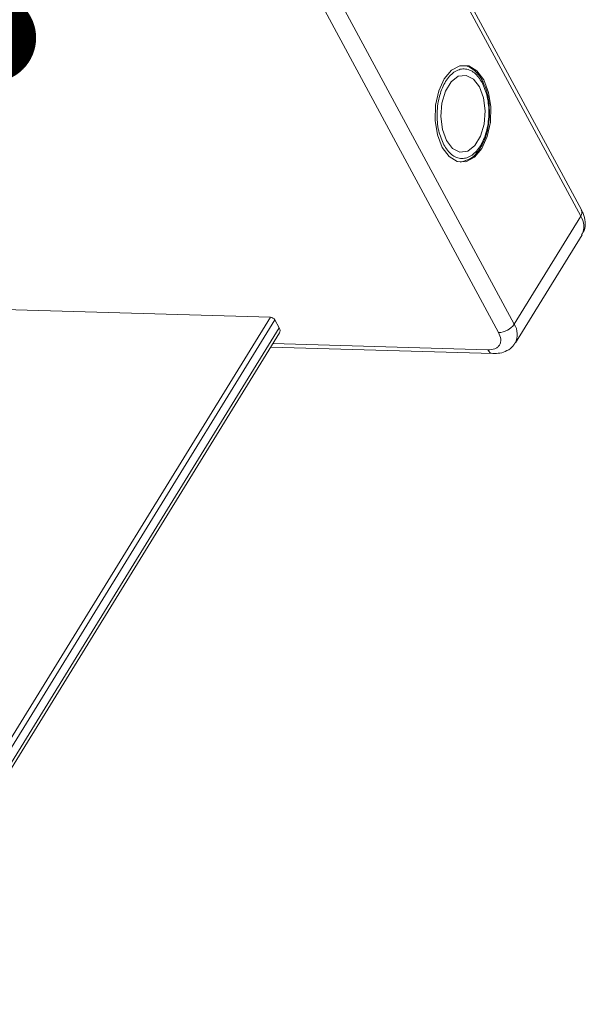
# Model space of a CAD drawing. Header units: millimetres. Extents: x 3059 to 4529, y 344 to 1377.
# Tile 41 of 42: x 4353 to 4385, y 1108 to 1164. Entities that reach past the tile are written whole.
import ezdxf

# ---------------------------------------------------------------- set-up
doc = ezdxf.new("R2010")
doc.units = ezdxf.units.MM
doc.styles.get("Standard").update_dxf_attribs({"font": '仿宋_GB2312.ttf', "width": 0.8})
doc.dimstyles.new('ISO-25.1', dxfattribs={"dimtxt": 6, "dimasz": 5, "dimexe": 3.5, "dimexo": 0.625, "dimgap": 1.5, "dimtad": 1, "dimtoh": 1, "dimtxsty": 'Standard', "dimcen": 2.5, "dimadec": 0, "dimazin": 0, "dimtfac": 1, "dimtmove": 0, "dimatfit": 3, "dimfxl": 0, "dimarcsym": 0})

msp = doc.modelspace()

# ---------------------------------------------------------------- linework, layer by layer
at = {"color": 7, "linetype": 'Continuous', "lineweight": 15}
for p, q in [((4384.329, 1153.04), (4367.772, 1183.724)), ((4367.727, 1183.376), (4384.284, 1152.691)), ((4363.107, 1176.824), (4379.664, 1146.14)), ((4380.535, 1146.61), (4363.978, 1177.294)), ((4377.811, 1155.819), (4377.919, 1155.854)), ((4384.284, 1152.691), (4380.535, 1146.61)), ((4380.609, 1145.557), (4384.358, 1151.639)), ((4366.819, 1147.004), (4351.833, 1147.435)), ((4343.552, 1109.262), (4366.819, 1147.004)), ((4343.715, 1108.96), (4367.071, 1146.848)), ((4367.071, 1146.848), (4367.316, 1146.396)), ((4367.316, 1146.396), (4343.959, 1108.508)), ((4344.049, 1108.341), (4367.335, 1146.115)), ((4366.841, 1145.313), (4379.344, 1144.953)), ((4379.064, 1145.167), (4366.965, 1145.514))]:
    msp.add_line(p, q, dxfattribs=at)
at = {"color": 7, "linetype": 'Continuous', "lineweight": 15, "flags": 128}
for points in [[(4376.49, 1156.556), (4376.874, 1156.043), (4377.336, 1155.765), (4377.829, 1155.751), (4378.305, 1156.001), (4378.718, 1156.492), (4379.028, 1157.174), (4379.204, 1157.982), (4379.228, 1158.835), (4379.099, 1159.652), (4378.829, 1160.351), (4378.445, 1160.864), (4377.984, 1161.142), (4377.491, 1161.156), (4377.014, 1160.906), (4376.601, 1160.415), (4376.292, 1159.733), (4376.116, 1158.925), (4376.091, 1158.071), (4376.22, 1157.255), (4376.49, 1156.556)], [(4376.73, 1156.945), (4377.074, 1156.503), (4377.488, 1156.296), (4377.924, 1156.349), (4378.327, 1156.656), (4378.65, 1157.18), (4378.853, 1157.857), (4378.913, 1158.606), (4378.821, 1159.337), (4378.589, 1159.962), (4378.246, 1160.404), (4377.831, 1160.611), (4377.396, 1160.558), (4376.993, 1160.251), (4376.67, 1159.727), (4376.466, 1159.05), (4376.407, 1158.3), (4376.498, 1157.57), (4376.73, 1156.945)], [(4377.863, 1155.83), (4377.657, 1155.756), (4377.495, 1155.731)]]:
    msp.add_lwpolyline(points, dxfattribs=at)
at = {"color": 7, "linetype": 'Continuous', "lineweight": 15}
for centre, radius, start, end in [((4384.004, 1152.904), 0.352, 322.7253, 22.6558), ((4383.432, 1152.103), 1.035, 333.364, 34.6495), ((4366.795, 1146.682), 0.323, 30.9561, 85.7452), ((4367.089, 1146.239), 0.276, 333.364, 34.6495), ((4379.646, 1147.215), 1.076, 270.9603, 325.741), ((4379.687, 1146.022), 1.032, 332.6639, 34.7132), ((4379.389, 1145.303), 0.352, 202.7347, 262.6019)]:
    msp.add_arc(centre, radius, start, end, dxfattribs=at)
for points, knots in [([(4376.58, 1156.702), (4376.472, 1156.953), (4376.304, 1157.341), (4376.211, 1157.981), (4376.195, 1158.495), (4376.24, 1159.01), (4376.374, 1159.636), (4376.659, 1160.308), (4377.065, 1160.757), (4377.434, 1160.947), (4377.733, 1160.99), (4378.028, 1160.928), (4378.39, 1160.724), (4378.602, 1160.409), (4378.739, 1160.205)], [0, 0, 0, 0, 0.119721, 0.184837, 0.25, 0.315115, 0.380279, 0.5, 0.619721, 0.684837, 0.75, 0.815115, 0.880279, 1, 1, 1, 1]), ([(4378.787, 1160.23), (4378.771, 1160.265), (4378.694, 1160.442), (4378.502, 1160.702), (4378.206, 1160.98), (4377.931, 1161.143), (4377.756, 1161.152), (4377.709, 1161.154)], [0, 0, 0, 0, 0.064646, 0.330746, 0.605417, 0.894132, 1, 1, 1, 1]), ([(4378.739, 1160.205), (4378.848, 1159.954), (4379.015, 1159.566), (4379.108, 1158.926), (4379.124, 1158.412), (4379.079, 1157.897), (4378.946, 1157.271), (4378.661, 1156.599), (4378.255, 1156.15), (4377.885, 1155.96), (4377.587, 1155.917), (4377.292, 1155.978), (4376.93, 1156.182), (4376.717, 1156.498), (4376.58, 1156.702)], [0, 0, 0, 0, 0.119721, 0.184837, 0.25, 0.315115, 0.380279, 0.5, 0.619721, 0.684837, 0.75, 0.815115, 0.880279, 1, 1, 1, 1]), ([(4379.153, 1158.411), (4379.148, 1158.673), (4379.141, 1159.039), (4379.044, 1159.544), (4378.945, 1159.905), (4378.834, 1160.133), (4378.787, 1160.23)], [0, 0, 0, 0, 0.394783, 0.552274, 0.808331, 1, 1, 1, 1]), ([(4377.919, 1155.854), (4377.943, 1155.861), (4378.104, 1155.909), (4378.371, 1156.158), (4378.672, 1156.548), (4378.88, 1156.989), (4379.018, 1157.415), (4379.119, 1157.878), (4379.141, 1158.224), (4379.153, 1158.411)], [0, 0, 0, 0, 0.033344, 0.218272, 0.417193, 0.574519, 0.697236, 0.836006, 1, 1, 1, 1]), ([(4384.331, 1151.64), (4384.384, 1151.719), (4384.529, 1151.935), (4384.553, 1152.369), (4384.476, 1152.76), (4384.355, 1152.972), (4384.318, 1153.037)], [0, 0, 0, 0, 0.19338, 0.526032, 0.853729, 1, 1, 1, 1]), ([(4379.664, 1146.14), (4379.717, 1146.014), (4379.799, 1145.819), (4379.783, 1145.589), (4379.722, 1145.433), (4379.61, 1145.308), (4379.411, 1145.19), (4379.201, 1145.176), (4379.064, 1145.167)], [0, 0, 0, 0, 0.2394429, 0.3696359, 0.4999999, 0.6301929, 0.7605571, 1, 1, 1, 1]), ([(4379.344, 1144.955), (4379.476, 1144.958), (4379.755, 1144.964), (4380.146, 1145.107), (4380.454, 1145.31), (4380.552, 1145.5), (4380.582, 1145.558)], [0, 0, 0, 0, 0.265588, 0.558647, 0.864004, 1, 1, 1, 1])]:
    msp.add_open_spline(points, degree=3, knots=knots, dxfattribs=at)

# ---------------------------------------------------------------- leaders
at = {"color": 5, "lineweight": 9}
msp.add_leader([(4351.137, 1162.722), (4367.835, 1214.135), (4376.312, 1214.135)], dimstyle='ISO-25.1', override={"dimgap": 1.5, "dimtad": 0, "dimldrblk": 'Dot'}, dxfattribs=at)

doc.saveas('drawing.dxf')
